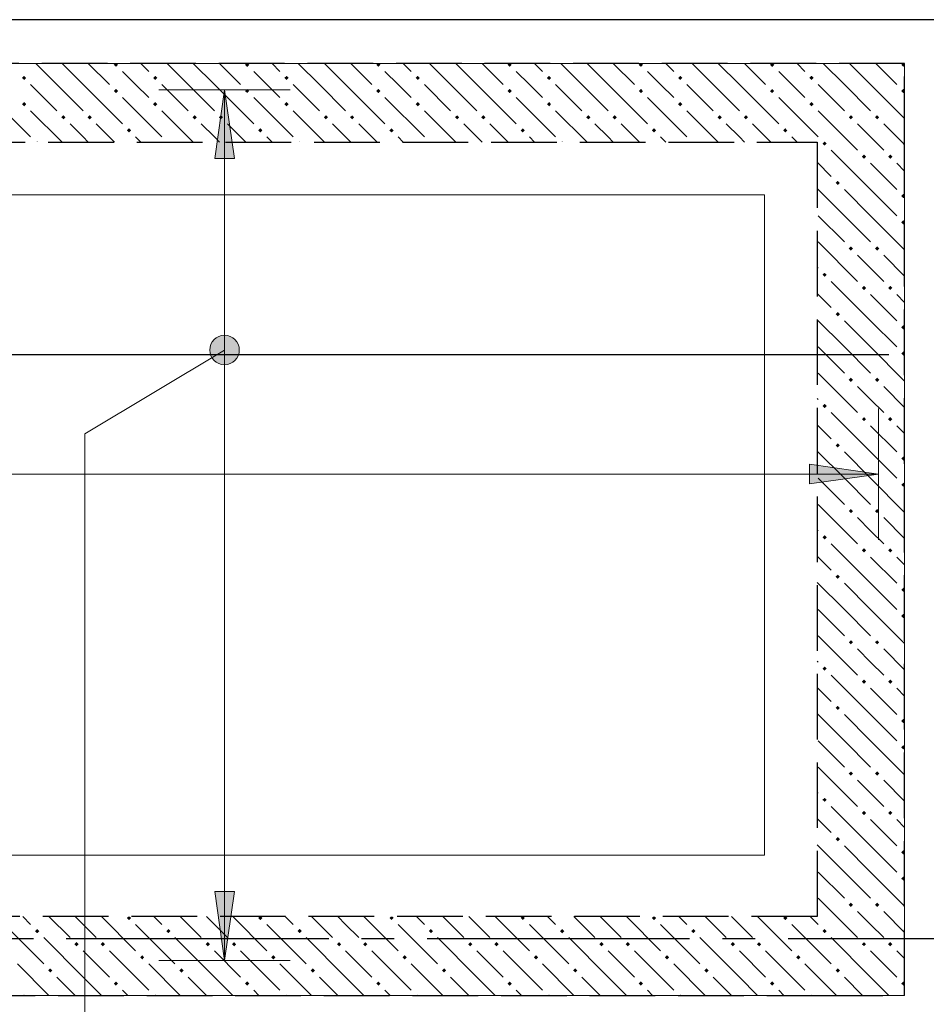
# Model space of a CAD drawing. Header units: millimetres. Extents: x 0 to 21005, y 0 to 14855.
# Tile 22 of 50: x 3831 to 5213, y 11944 to 13444. Entities that reach past the tile are written whole.
import ezdxf

# ---------------------------------------------------------------- set-up
doc = ezdxf.new("R2010")
doc.units = ezdxf.units.MM
doc.linetypes.add('______2', pattern=[135, 100, -35])
doc.linetypes.add('______5', pattern=[550, 400, -50, 50, -50])
for name, color, linetype, lineweight in [('Standard', 7, 'Continuous', 25), ('Общий02', 7, 'Continuous', 18), ('Позиционная метка линия выноска', 7, 'Continuous', 13), ('Фоновоя арматура Х1', 7, 'Continuous', 25)]:
    doc.layers.add(name, color=color, linetype=linetype, lineweight=lineweight)
doc.layers.add('ЖБ Перекрытие верхний уровень', color=7, linetype='Continuous', lineweight=25, true_color=0xe0e0ff)
doc.layers.add('ЖБ Стена верхний уровень', color=7, linetype='Continuous', lineweight=25, true_color=0x006e00)
doc.layers.add('Оси', color=7, linetype='______5', true_color=0x656565)

msp = doc.modelspace()

# ---------------------------------------------------------------- hatches: boundary and pattern name
at = {"layer": 'ЖБ Стена верхний уровень', "linetype": 'Continuous', "lineweight": 18, "transparency": 33554687}
for points in [[(3974.4, 13375.5), (3976.5, 13377.5), (3978.9, 13377.5), (3980.9, 13375.5), (3977.7, 13372.3)], [(4174.4, 13375.5), (4176.5, 13377.5), (4178.9, 13377.5), (4180.9, 13375.5), (4177.7, 13372.3)], [(4374.4, 13375.5), (4376.5, 13377.5), (4378.9, 13377.5), (4380.9, 13375.5), (4377.7, 13372.3)], [(4574.4, 13375.5), (4576.5, 13377.5), (4578.9, 13377.5), (4580.9, 13375.5), (4577.7, 13372.3)], [(4774.4, 13375.5), (4776.5, 13377.5), (4778.9, 13377.5), (4780.9, 13375.5), (4777.7, 13372.3)], [(4974.4, 13375.5), (4976.5, 13377.5), (4978.9, 13377.5), (4980.9, 13375.5), (4977.7, 13372.3)], [(5174.4, 13375.5), (5176.5, 13377.5), (5178.9, 13377.5), (5179.6, 13376.8), (5179.6, 13374.2), (5177.7, 13372.3)], [(3834.4, 13355.5), (3837.7, 13358.7), (3840.9, 13355.5), (3837.7, 13352.3)], [(4034.4, 13355.5), (4037.7, 13358.7), (4040.9, 13355.5), (4037.7, 13352.3)], [(4234.4, 13355.5), (4237.7, 13358.7), (4240.9, 13355.5), (4237.7, 13352.3)], [(4434.4, 13355.5), (4437.7, 13358.7), (4440.9, 13355.5), (4437.7, 13352.3)], [(4634.4, 13355.5), (4637.7, 13358.7), (4640.9, 13355.5), (4637.7, 13352.3)], [(4834.4, 13355.5), (4837.7, 13358.7), (4840.9, 13355.5), (4837.7, 13352.3)], [(5034.4, 13355.5), (5037.7, 13358.7), (5040.9, 13355.5), (5037.7, 13352.3)], [(3974.4, 13335.5), (3977.7, 13338.8), (3980.9, 13335.5), (3977.7, 13332.3)], [(4174.4, 13335.5), (4177.7, 13338.8), (4180.9, 13335.5), (4177.7, 13332.3)], [(4374.4, 13335.5), (4377.7, 13338.8), (4380.9, 13335.5), (4377.7, 13332.3)], [(4574.4, 13335.5), (4577.7, 13338.8), (4580.9, 13335.5), (4577.7, 13332.3)], [(4774.4, 13335.5), (4777.7, 13338.8), (4780.9, 13335.5), (4777.7, 13332.3)], [(4974.4, 13335.5), (4977.7, 13338.8), (4980.9, 13335.5), (4977.7, 13332.3)], [(5174.4, 13335.5), (5177.7, 13338.8), (5179.6, 13336.8), (5179.6, 13334.2), (5177.7, 13332.3)], [(3834.4, 13315.5), (3837.7, 13318.8), (3840.9, 13315.5), (3837.7, 13312.2)], [(4034.4, 13315.5), (4037.7, 13318.8), (4040.9, 13315.5), (4037.7, 13312.2)], [(4234.4, 13315.5), (4237.7, 13318.8), (4240.9, 13315.5), (4237.7, 13312.2)], [(4434.4, 13315.5), (4437.7, 13318.8), (4440.9, 13315.5), (4437.7, 13312.2)], [(4634.4, 13315.5), (4637.7, 13318.8), (4640.9, 13315.5), (4637.7, 13312.2)], [(4834.4, 13315.5), (4837.7, 13318.8), (4840.9, 13315.5), (4837.7, 13312.2)], [(5034.4, 13315.5), (5037.7, 13318.8), (5040.9, 13315.5), (5037.7, 13312.2)], [(3894.4, 13295.5), (3897.7, 13298.7), (3900.9, 13295.5), (3897.7, 13292.3)], [(3934.4, 13295.5), (3937.7, 13298.7), (3940.9, 13295.5), (3937.7, 13292.3)], [(4094.4, 13295.5), (4097.7, 13298.7), (4100.9, 13295.5), (4097.7, 13292.3)], [(4134.4, 13295.5), (4137.7, 13298.7), (4140.9, 13295.5), (4137.7, 13292.3)], [(4294.4, 13295.5), (4297.7, 13298.7), (4300.9, 13295.5), (4297.7, 13292.3)], [(4334.4, 13295.5), (4337.7, 13298.7), (4340.9, 13295.5), (4337.7, 13292.3)], [(4494.4, 13295.5), (4497.7, 13298.7), (4500.9, 13295.5), (4497.7, 13292.3)], [(4534.4, 13295.5), (4537.7, 13298.7), (4540.9, 13295.5), (4537.7, 13292.3)], [(4694.4, 13295.5), (4697.7, 13298.7), (4700.9, 13295.5), (4697.7, 13292.3)], [(4734.4, 13295.5), (4737.7, 13298.7), (4740.9, 13295.5), (4737.7, 13292.3)], [(4894.4, 13295.5), (4897.7, 13298.7), (4900.9, 13295.5), (4897.7, 13292.3)], [(4934.4, 13295.5), (4937.7, 13298.7), (4940.9, 13295.5), (4937.7, 13292.3)], [(5094.4, 13295.5), (5097.7, 13298.7), (5100.9, 13295.5), (5097.7, 13292.3)], [(5134.4, 13295.5), (5137.7, 13298.7), (5140.9, 13295.5), (5137.7, 13292.3)], [(3994.4, 13275.5), (3997.7, 13278.8), (4000.9, 13275.5), (3997.7, 13272.3)], [(4194.4, 13275.5), (4197.7, 13278.8), (4200.9, 13275.5), (4197.7, 13272.3)], [(4394.4, 13275.5), (4397.7, 13278.8), (4400.9, 13275.5), (4397.7, 13272.3)], [(4594.4, 13275.5), (4597.7, 13278.8), (4600.9, 13275.5), (4597.7, 13272.3)], [(4794.4, 13275.5), (4797.7, 13278.8), (4800.9, 13275.5), (4797.7, 13272.3)], [(4994.4, 13275.5), (4997.7, 13278.8), (5000.9, 13275.5), (4997.7, 13272.3)], [(3856.5, 13257.6), (3857.7, 13258.7), (3858.9, 13257.6)], [(4056.5, 13257.6), (4057.7, 13258.7), (4058.9, 13257.6)], [(4256.5, 13257.6), (4257.7, 13258.7), (4258.9, 13257.6)], [(4456.5, 13257.6), (4457.7, 13258.7), (4458.9, 13257.6)], [(4656.5, 13257.6), (4657.7, 13258.7), (4658.9, 13257.6)], [(4856.5, 13257.6), (4857.7, 13258.7), (4858.9, 13257.6)], [(5054.4, 13255.5), (5056.5, 13257.6), (5058.9, 13257.6), (5060.9, 13255.5), (5057.7, 13252.3)], [(5056.5, 13257.6), (5057.7, 13258.7), (5058.9, 13257.6)], [(5114.4, 13235.5), (5117.7, 13238.8), (5120.9, 13235.5), (5117.7, 13232.3)], [(5154.4, 13235.5), (5157.7, 13238.8), (5160.9, 13235.5), (5157.7, 13232.3)], [(5074.4, 13195.5), (5077.7, 13198.7), (5080.9, 13195.5), (5077.7, 13192.3)], [(5174.4, 13175.5), (5177.7, 13178.8), (5179.6, 13176.8), (5179.6, 13174.2), (5177.7, 13172.3)], [(5174.4, 13135.5), (5177.7, 13138.8), (5179.6, 13136.8), (5179.6, 13134.2), (5177.7, 13132.3)], [(5094.4, 13095.5), (5097.7, 13098.7), (5100.9, 13095.5), (5097.7, 13092.3)], [(5134.4, 13095.5), (5137.7, 13098.7), (5140.9, 13095.5), (5137.7, 13092.3)], [(5054.4, 13055.5), (5057.7, 13058.7), (5060.9, 13055.5), (5057.7, 13052.3)], [(5114.4, 13035.5), (5117.7, 13038.8), (5120.9, 13035.5), (5117.7, 13032.3)], [(5154.4, 13035.5), (5157.7, 13038.8), (5160.9, 13035.5), (5157.7, 13032.3)], [(5074.4, 12995.5), (5077.7, 12998.7), (5080.9, 12995.5), (5077.7, 12992.3)], [(5174.4, 12975.5), (5177.7, 12978.8), (5179.6, 12976.8), (5179.6, 12974.2), (5177.7, 12972.3)], [(5174.4, 12935.5), (5177.7, 12938.8), (5179.6, 12936.8), (5179.6, 12934.2), (5177.7, 12932.3)], [(5094.4, 12895.5), (5097.7, 12898.7), (5100.9, 12895.5), (5097.7, 12892.3)], [(5134.4, 12895.5), (5137.7, 12898.7), (5140.9, 12895.5), (5137.7, 12892.3)], [(5054.4, 12855.5), (5057.7, 12858.7), (5060.9, 12855.5), (5057.7, 12852.3)], [(5114.4, 12835.5), (5117.7, 12838.8), (5120.9, 12835.5), (5117.7, 12832.3)], [(5154.4, 12835.5), (5157.7, 12838.8), (5160.9, 12835.5), (5157.7, 12832.3)], [(5074.4, 12795.5), (5077.7, 12798.7), (5080.9, 12795.5), (5077.7, 12792.3)], [(5174.4, 12775.5), (5177.7, 12778.8), (5179.6, 12776.8), (5179.6, 12774.2), (5177.7, 12772.3)], [(5174.4, 12735.5), (5177.7, 12738.8), (5179.6, 12736.8), (5179.6, 12734.2), (5177.7, 12732.3)], [(5094.4, 12695.5), (5097.7, 12698.7), (5100.9, 12695.5), (5097.7, 12692.3)], [(5134.4, 12695.5), (5137.7, 12698.7), (5140.9, 12695.5), (5137.7, 12692.3)], [(5054.4, 12655.5), (5057.7, 12658.7), (5060.9, 12655.5), (5057.7, 12652.3)], [(5114.4, 12635.5), (5117.7, 12638.8), (5120.9, 12635.5), (5117.7, 12632.3)], [(5154.4, 12635.5), (5157.7, 12638.8), (5160.9, 12635.5), (5157.7, 12632.3)], [(5074.4, 12595.5), (5077.7, 12598.7), (5080.9, 12595.5), (5077.7, 12592.3)], [(5174.4, 12575.5), (5177.7, 12578.8), (5179.6, 12576.8), (5179.6, 12574.2), (5177.7, 12572.3)], [(5174.4, 12535.5), (5177.7, 12538.8), (5179.6, 12536.8), (5179.6, 12534.2), (5177.7, 12532.3)], [(5094.4, 12495.5), (5097.7, 12498.7), (5100.9, 12495.5), (5097.7, 12492.3)], [(5134.4, 12495.5), (5137.7, 12498.7), (5140.9, 12495.5), (5137.7, 12492.3)], [(5054.4, 12455.5), (5057.7, 12458.7), (5060.9, 12455.5), (5057.7, 12452.3)], [(5114.4, 12435.5), (5117.7, 12438.8), (5120.9, 12435.5), (5117.7, 12432.3)], [(5154.4, 12435.5), (5157.7, 12438.8), (5160.9, 12435.5), (5157.7, 12432.3)], [(5074.4, 12395.5), (5077.7, 12398.7), (5080.9, 12395.5), (5077.7, 12392.3)], [(5174.4, 12375.5), (5177.7, 12378.8), (5179.6, 12376.8), (5179.6, 12374.2), (5177.7, 12372.3)], [(5174.4, 12335.5), (5177.7, 12338.8), (5179.6, 12336.8), (5179.6, 12334.2), (5177.7, 12332.3)], [(5094.4, 12295.5), (5097.7, 12298.7), (5100.9, 12295.5), (5097.7, 12292.3)], [(5134.4, 12295.5), (5137.7, 12298.7), (5140.9, 12295.5), (5137.7, 12292.3)], [(5054.4, 12255.5), (5057.7, 12258.7), (5060.9, 12255.5), (5057.7, 12252.3)], [(5114.4, 12235.5), (5117.7, 12238.8), (5120.9, 12235.5), (5117.7, 12232.3)], [(5154.4, 12235.5), (5157.7, 12238.8), (5160.9, 12235.5), (5157.7, 12232.3)], [(5074.4, 12195.5), (5077.7, 12198.7), (5080.9, 12195.5), (5077.7, 12192.3)], [(5174.4, 12175.5), (5177.7, 12178.8), (5179.6, 12176.8), (5179.6, 12174.2), (5177.7, 12172.3)], [(5174.4, 12135.5), (5177.7, 12138.8), (5179.6, 12136.8), (5179.6, 12134.2), (5177.7, 12132.3)], [(5094.4, 12095.5), (5097.7, 12098.7), (5100.9, 12095.5), (5097.7, 12092.3)], [(5134.4, 12095.5), (5137.7, 12098.7), (5140.9, 12095.5), (5137.7, 12092.3)], [(3994.4, 12075.5), (3996.5, 12077.5), (3998.9, 12077.5), (4000.9, 12075.5), (3997.7, 12072.3)], [(4194.4, 12075.5), (4196.5, 12077.5), (4198.9, 12077.5), (4200.9, 12075.5), (4197.7, 12072.3)], [(4394.4, 12075.5), (4396.5, 12077.5), (4398.9, 12077.5), (4400.9, 12075.5), (4397.7, 12072.3)], [(4594.4, 12075.5), (4596.5, 12077.5), (4598.9, 12077.5), (4600.9, 12075.5), (4597.7, 12072.3)], [(4794.4, 12075.5), (4796.5, 12077.5), (4798.9, 12077.5), (4800.9, 12075.5), (4797.7, 12072.3)], [(4994.4, 12075.5), (4996.4, 12077.5), (4998.9, 12077.5), (5000.9, 12075.5), (4997.7, 12072.3)], [(3854.4, 12055.5), (3857.7, 12058.7), (3860.9, 12055.5), (3857.7, 12052.3)], [(4054.4, 12055.5), (4057.7, 12058.7), (4060.9, 12055.5), (4057.7, 12052.3)], [(4254.4, 12055.5), (4257.7, 12058.7), (4260.9, 12055.5), (4257.7, 12052.3)], [(4454.4, 12055.5), (4457.7, 12058.7), (4460.9, 12055.5), (4457.7, 12052.3)], [(4654.4, 12055.5), (4657.7, 12058.7), (4660.9, 12055.5), (4657.7, 12052.3)], [(4854.4, 12055.5), (4857.7, 12058.7), (4860.9, 12055.5), (4857.7, 12052.3)], [(5054.4, 12055.5), (5057.7, 12058.7), (5060.9, 12055.5), (5057.7, 12052.3)], [(3914.4, 12035.5), (3917.7, 12038.8), (3920.9, 12035.5), (3917.7, 12032.3)], [(3954.4, 12035.5), (3957.7, 12038.8), (3960.9, 12035.5), (3957.7, 12032.3)], [(4114.4, 12035.5), (4117.7, 12038.8), (4120.9, 12035.5), (4117.7, 12032.3)], [(4154.4, 12035.5), (4157.7, 12038.8), (4160.9, 12035.5), (4157.7, 12032.3)], [(4314.4, 12035.5), (4317.7, 12038.8), (4320.9, 12035.5), (4317.7, 12032.3)], [(4354.4, 12035.5), (4357.7, 12038.8), (4360.9, 12035.5), (4357.7, 12032.3)], [(4514.4, 12035.5), (4517.7, 12038.8), (4520.9, 12035.5), (4517.7, 12032.3)], [(4554.4, 12035.5), (4557.7, 12038.8), (4560.9, 12035.5), (4557.7, 12032.3)], [(4714.4, 12035.5), (4717.7, 12038.8), (4720.9, 12035.5), (4717.7, 12032.3)], [(4754.4, 12035.5), (4757.7, 12038.8), (4760.9, 12035.5), (4757.7, 12032.3)], [(4914.4, 12035.5), (4917.7, 12038.8), (4920.9, 12035.5), (4917.7, 12032.3)], [(4954.4, 12035.5), (4957.7, 12038.8), (4960.9, 12035.5), (4957.7, 12032.3)], [(5114.4, 12035.5), (5117.7, 12038.8), (5120.9, 12035.5), (5117.7, 12032.3)], [(5154.4, 12035.5), (5157.7, 12038.8), (5160.9, 12035.5), (5157.7, 12032.3)], [(4014.4, 12015.5), (4017.7, 12018.8), (4020.9, 12015.5), (4017.7, 12012.2)], [(4214.4, 12015.5), (4217.7, 12018.8), (4220.9, 12015.5), (4217.7, 12012.2)], [(4414.4, 12015.5), (4417.7, 12018.8), (4420.9, 12015.5), (4417.7, 12012.2)], [(4614.4, 12015.5), (4617.7, 12018.8), (4620.9, 12015.5), (4617.7, 12012.2)], [(4814.4, 12015.5), (4817.7, 12018.8), (4820.9, 12015.5), (4817.7, 12012.2)], [(5014.4, 12015.5), (5017.7, 12018.8), (5020.9, 12015.5), (5017.7, 12012.2)], [(3874.4, 11995.5), (3877.7, 11998.7), (3880.9, 11995.5), (3877.7, 11992.3)], [(4074.4, 11995.5), (4077.7, 11998.7), (4080.9, 11995.5), (4077.7, 11992.3)], [(4274.4, 11995.5), (4277.7, 11998.7), (4280.9, 11995.5), (4277.7, 11992.3)], [(4474.4, 11995.5), (4477.7, 11998.7), (4480.9, 11995.5), (4477.7, 11992.3)], [(4674.4, 11995.5), (4677.7, 11998.7), (4680.9, 11995.5), (4677.7, 11992.3)], [(4874.4, 11995.5), (4877.7, 11998.7), (4880.9, 11995.5), (4877.7, 11992.3)], [(5074.4, 11995.5), (5077.7, 11998.7), (5080.9, 11995.5), (5077.7, 11992.3)], [(3974.4, 11975.5), (3977.7, 11978.8), (3980.9, 11975.5), (3977.7, 11972.3)], [(4174.4, 11975.5), (4177.7, 11978.8), (4180.9, 11975.5), (4177.7, 11972.3)], [(4374.4, 11975.5), (4377.7, 11978.8), (4380.9, 11975.5), (4377.7, 11972.3)], [(4574.4, 11975.5), (4577.7, 11978.8), (4580.9, 11975.5), (4577.7, 11972.3)], [(4774.4, 11975.5), (4777.7, 11978.8), (4780.9, 11975.5), (4777.7, 11972.3)], [(4974.4, 11975.5), (4977.7, 11978.8), (4980.9, 11975.5), (4977.7, 11972.3)], [(5174.4, 11975.5), (5177.7, 11978.8), (5179.6, 11976.8), (5179.6, 11974.2), (5177.7, 11972.3)], [(3836.5, 11957.6), (3837.7, 11958.7), (3838.9, 11957.6)], [(4036.5, 11957.6), (4037.7, 11958.7), (4038.9, 11957.6)], [(4236.5, 11957.6), (4237.7, 11958.7), (4238.9, 11957.6)], [(4436.5, 11957.6), (4437.7, 11958.7), (4438.9, 11957.6)], [(4636.5, 11957.6), (4637.7, 11958.7), (4638.9, 11957.6)], [(4836.5, 11957.6), (4837.7, 11958.7), (4838.9, 11957.6)], [(5036.5, 11957.6), (5037.7, 11958.7), (5038.9, 11957.6)]]:
    msp.add_hatch(color=7, dxfattribs=at).paths.add_polyline_path(points, flags=16)
at = {"layer": 'Общий02', "linetype": 'Continuous', "lineweight": 13, "transparency": 33554687}
for points in [[(4158.2, 13232.5), (4143.2, 13337.5), (4128.2, 13232.5)], [(5034.6, 12736.9), (5139.6, 12751.9), (5034.6, 12766.9)]]:
    msp.add_hatch(color=7, dxfattribs=at).paths.add_polyline_path(points)
msp.add_hatch(color=7, dxfattribs=at).paths.add_polyline_path([(4158.2, 12115.9), (4143.2, 12010.9), (4128.2, 12115.9)], flags=16)
at = {"layer": 'Позиционная метка линия выноска', "linetype": 'Continuous', "lineweight": 13, "transparency": 33554687}
for points in [[(4131.6, 12960.2), (4162.8, 12930.1), (4142.8, 12963.3)], [(4142.8, 12963.3), (4162.8, 12930.1), (4165.5, 12941.2)], [(4142.8, 12963.3), (4165.5, 12941.2), (4154, 12960.5)], [(4120.8, 12940.6), (4143.5, 12918.5), (4123.6, 12951.7)], [(4123.6, 12951.7), (4154.7, 12921.6), (4131.6, 12960.2)], [(4123.6, 12951.7), (4143.5, 12918.5), (4154.7, 12921.6)], [(4131.6, 12960.2), (4154.7, 12921.6), (4162.8, 12930.1)], [(4154, 12960.5), (4165.5, 12941.2), (4162.5, 12952.5)], [(4132.3, 12921.3), (4120.8, 12940.6), (4123.9, 12929.3)], [(4120.8, 12940.6), (4132.3, 12921.3), (4143.5, 12918.5)]]:
    msp.add_hatch(color=7, dxfattribs=at).paths.add_polyline_path(points)

# ---------------------------------------------------------------- linework, layer by layer
at = {"layer": 'Standard', "color": 254, "linetype": 'Continuous', "lineweight": 25, "true_color": 0xc4c4ff, "transparency": 33554687}
msp.add_lwpolyline([(2939.1, 11804.1), (5246.3, 11804.1), (5246.3, 13444.2), (2939.1, 13444.2), (2939.1, 11804.1)], dxfattribs=at)
at = {"layer": 'ЖБ Перекрытие верхний уровень', "color": 7, "linetype": 'Continuous', "lineweight": 18, "transparency": 33554687}
for p, q in [((5179.6, 13377.5), (3079.6, 13377.5)), ((5179.6, 11957.6), (5179.6, 13377.5)), ((3079.6, 11957.6), (5179.6, 11957.6))]:
    msp.add_line(p, q, dxfattribs=at)
at = {"layer": 'ЖБ Стена верхний уровень', "color": 251, "linetype": '______2', "lineweight": -3, "true_color": 0x656565, "transparency": 33554687}
for p, q in [((5179.6, 13377.5), (3079.6, 13377.5)), ((5179.6, 13257.6), (5179.6, 13377.5)), ((3199.6, 13257.6), (5046.3, 13257.6)), ((5046.3, 13257.6), (5046.3, 12077.5)), ((5179.6, 11957.6), (5179.6, 13257.6)), ((5046.3, 12077.5), (3199.6, 12077.5)), ((3079.6, 11957.6), (5046.3, 11957.6)), ((5046.3, 11957.6), (5179.6, 11957.6))]:
    msp.add_line(p, q, dxfattribs=at)
at = {"layer": 'ЖБ Стена верхний уровень', "color": 9, "linetype": 'Continuous', "lineweight": 18, "true_color": 0xc7c7c7, "transparency": 33554687}
for p, q in [((3887.7, 13345.5), (3855.6, 13377.5)), ((3895.6, 13377.5), (3927.7, 13345.5)), ((3935.6, 13377.5), (3967.7, 13345.5)), ((4015.6, 13377.5), (4027.7, 13365.5)), ((4087.7, 13345.5), (4055.6, 13377.5)), ((4095.6, 13377.5), (4127.7, 13345.5)), ((4135.6, 13377.5), (4167.7, 13345.5)), ((4215.6, 13377.5), (4227.7, 13365.5)), ((4287.7, 13345.5), (4255.6, 13377.5)), ((4295.6, 13377.5), (4327.7, 13345.5)), ((4335.6, 13377.5), (4367.7, 13345.5)), ((4415.6, 13377.5), (4427.7, 13365.5)), ((4487.7, 13345.5), (4455.6, 13377.5)), ((4495.6, 13377.5), (4527.7, 13345.5)), ((4535.6, 13377.5), (4567.7, 13345.5)), ((4615.6, 13377.5), (4627.7, 13365.5)), ((4687.7, 13345.5), (4655.6, 13377.5)), ((4695.6, 13377.5), (4727.7, 13345.5)), ((4735.6, 13377.5), (4767.7, 13345.5)), ((4815.6, 13377.5), (4827.7, 13365.5)), ((4887.7, 13345.5), (4855.6, 13377.5)), ((4895.6, 13377.5), (4927.7, 13345.5)), ((4935.6, 13377.5), (4967.7, 13345.5)), ((5015.6, 13377.5), (5027.7, 13365.5)), ((5087.7, 13345.5), (5055.6, 13377.5)), ((5095.6, 13377.5), (5127.7, 13345.5)), ((5135.6, 13377.5), (5167.7, 13345.5)), ((4007.7, 13345.5), (3987.7, 13365.5)), ((4207.7, 13345.5), (4187.7, 13365.5)), ((4407.7, 13345.5), (4387.7, 13365.5)), ((4607.7, 13345.5), (4587.7, 13365.5)), ((4807.7, 13345.5), (4787.7, 13365.5)), ((5007.7, 13345.5), (4987.7, 13365.5)), ((3847.7, 13345.5), (3887.7, 13305.5)), ((3887.7, 13345.5), (3927.7, 13305.5)), ((3927.7, 13345.5), (3987.7, 13285.5)), ((4027.7, 13325.5), (4007.7, 13345.5)), ((4047.7, 13345.5), (4087.7, 13305.5)), ((4087.7, 13345.5), (4127.7, 13305.5)), ((4127.7, 13345.5), (4187.7, 13285.5)), ((4227.7, 13325.5), (4207.7, 13345.5)), ((4247.7, 13345.5), (4287.7, 13305.5)), ((4287.7, 13345.5), (4327.7, 13305.5)), ((4327.7, 13345.5), (4387.7, 13285.5)), ((4427.7, 13325.5), (4407.7, 13345.5)), ((4447.7, 13345.5), (4487.7, 13305.5)), ((4487.7, 13345.5), (4527.7, 13305.5)), ((4527.7, 13345.5), (4587.7, 13285.5)), ((4627.7, 13325.5), (4607.7, 13345.5)), ((4647.7, 13345.5), (4687.7, 13305.5)), ((4687.7, 13345.5), (4727.7, 13305.5)), ((4727.7, 13345.5), (4787.7, 13285.5)), ((4827.7, 13325.5), (4807.7, 13345.5)), ((4847.7, 13345.5), (4887.7, 13305.5)), ((4887.7, 13345.5), (4927.7, 13305.5)), ((4927.7, 13345.5), (4987.7, 13285.5)), ((5027.7, 13325.5), (5007.7, 13345.5)), ((5047.7, 13345.5), (5087.7, 13305.5)), ((5087.7, 13345.5), (5127.7, 13305.5)), ((5127.7, 13345.5), (5179.6, 13293.5)), ((3787.7, 13325.5), (3847.7, 13265.5)), ((3987.7, 13325.5), (4047.7, 13265.5)), ((4187.7, 13325.5), (4247.7, 13265.5)), ((4387.7, 13325.5), (4447.7, 13265.5)), ((4587.7, 13325.5), (4647.7, 13265.5)), ((4787.7, 13325.5), (4847.7, 13265.5)), ((4987.7, 13325.5), (5047.7, 13265.5)), ((3847.7, 13305.5), (3895.6, 13257.6)), ((4047.7, 13305.5), (4095.6, 13257.6)), ((4247.7, 13305.5), (4295.6, 13257.6)), ((4447.7, 13305.5), (4495.6, 13257.6)), ((4647.7, 13305.5), (4695.6, 13257.6)), ((4847.7, 13305.5), (4895.6, 13257.6)), ((5047.7, 13305.5), (5095.6, 13257.6)), ((3927.7, 13265.5), (3907.7, 13285.5)), ((3947.7, 13285.5), (3975.6, 13257.6)), ((4127.7, 13265.5), (4107.7, 13285.5)), ((4147.7, 13285.5), (4175.6, 13257.6)), ((4327.7, 13265.5), (4307.7, 13285.5)), ((4347.7, 13285.5), (4375.6, 13257.6)), ((4527.7, 13265.5), (4507.7, 13285.5)), ((4547.7, 13285.5), (4575.6, 13257.6)), ((4727.7, 13265.5), (4707.7, 13285.5)), ((4747.7, 13285.5), (4775.6, 13257.6)), ((4927.7, 13265.5), (4907.7, 13285.5)), ((4947.7, 13285.5), (4975.6, 13257.6)), ((5127.7, 13265.5), (5107.7, 13285.5)), ((5147.7, 13285.5), (5175.6, 13257.6)), ((3935.6, 13257.6), (3927.7, 13265.5)), ((4007.7, 13265.5), (4015.6, 13257.6)), ((4135.6, 13257.6), (4127.7, 13265.5)), ((4207.7, 13265.5), (4215.6, 13257.6)), ((4335.6, 13257.6), (4327.7, 13265.5)), ((4407.7, 13265.5), (4415.6, 13257.6)), ((4535.6, 13257.6), (4527.7, 13265.5)), ((4607.7, 13265.5), (4615.6, 13257.6)), ((4735.6, 13257.6), (4727.7, 13265.5)), ((4807.7, 13265.5), (4815.6, 13257.6)), ((4935.6, 13257.6), (4927.7, 13265.5)), ((5007.7, 13265.5), (5015.6, 13257.6)), ((5135.6, 13257.6), (5127.7, 13265.5)), ((5095.6, 13257.6), (5107.7, 13245.5)), ((5147.7, 13245.5), (5135.6, 13257.6)), ((5175.6, 13257.6), (5179.6, 13253.5)), ((5127.7, 13185.5), (5067.7, 13245.5)), ((5046.3, 13226.9), (5067.7, 13205.5)), ((5127.7, 13225.5), (5167.7, 13185.5)), ((5167.7, 13225.5), (5179.6, 13213.5)), ((5087.7, 13145.5), (5046.3, 13186.9)), ((5087.7, 13185.5), (5127.7, 13145.5)), ((5127.7, 13185.5), (5167.7, 13145.5)), ((5047.7, 13145.5), (5087.7, 13105.5)), ((5087.7, 13145.5), (5127.7, 13105.5)), ((5127.7, 13145.5), (5179.6, 13093.5)), ((5047.7, 13105.5), (5107.7, 13045.5)), ((5127.7, 13065.5), (5107.7, 13085.5)), ((5147.7, 13085.5), (5179.6, 13053.5)), ((5046.3, 13066.9), (5047.7, 13065.5)), ((5147.7, 13045.5), (5127.7, 13065.5)), ((5127.7, 12985.5), (5067.7, 13045.5)), ((5046.3, 13026.9), (5067.7, 13005.5)), ((5127.7, 13025.5), (5167.7, 12985.5)), ((5167.7, 13025.5), (5179.6, 13013.5)), ((5087.7, 12945.5), (5046.3, 12986.9)), ((5087.7, 12985.5), (5127.7, 12945.5)), ((5127.7, 12985.5), (5167.7, 12945.5)), ((5047.7, 12945.5), (5087.7, 12905.5)), ((5087.7, 12945.5), (5127.7, 12905.5)), ((5127.7, 12945.5), (5179.6, 12893.5)), ((5047.7, 12905.5), (5107.7, 12845.5)), ((5127.7, 12865.5), (5107.7, 12885.5)), ((5147.7, 12885.5), (5179.6, 12853.5)), ((5046.3, 12866.9), (5047.7, 12865.5)), ((5147.7, 12845.5), (5127.7, 12865.5)), ((5127.7, 12785.5), (5067.7, 12845.5)), ((5046.3, 12826.9), (5067.7, 12805.5)), ((5127.7, 12825.5), (5167.7, 12785.5)), ((5167.7, 12825.5), (5179.6, 12813.5)), ((5087.7, 12745.5), (5046.3, 12786.9)), ((5087.7, 12785.5), (5127.7, 12745.5)), ((5127.7, 12785.5), (5167.7, 12745.5)), ((5047.7, 12745.5), (5087.7, 12705.5)), ((5087.7, 12745.5), (5127.7, 12705.5)), ((5127.7, 12745.5), (5179.6, 12693.5)), ((5047.7, 12705.5), (5107.7, 12645.5)), ((5127.7, 12665.5), (5107.7, 12685.5)), ((5147.7, 12685.5), (5179.6, 12653.5)), ((5046.3, 12666.9), (5047.7, 12665.5)), ((5147.7, 12645.5), (5127.7, 12665.5)), ((5127.7, 12585.5), (5067.7, 12645.5)), ((5046.3, 12626.9), (5067.7, 12605.5)), ((5127.7, 12625.5), (5167.7, 12585.5)), ((5167.7, 12625.5), (5179.6, 12613.5)), ((5087.7, 12545.5), (5046.3, 12586.9)), ((5087.7, 12585.5), (5127.7, 12545.5)), ((5127.7, 12585.5), (5167.7, 12545.5)), ((5047.7, 12545.5), (5087.7, 12505.5)), ((5087.7, 12545.5), (5127.7, 12505.5)), ((5127.7, 12545.5), (5179.6, 12493.5)), ((5047.7, 12505.5), (5107.7, 12445.5)), ((5127.7, 12465.5), (5107.7, 12485.5)), ((5147.7, 12485.5), (5179.6, 12453.5)), ((5046.3, 12466.9), (5047.7, 12465.5)), ((5147.7, 12445.5), (5127.7, 12465.5)), ((5127.7, 12385.5), (5067.7, 12445.5)), ((5046.3, 12426.9), (5067.7, 12405.5)), ((5127.7, 12425.5), (5167.7, 12385.5)), ((5167.7, 12425.5), (5179.6, 12413.5)), ((5087.7, 12345.5), (5046.3, 12386.9)), ((5087.7, 12385.5), (5127.7, 12345.5)), ((5127.7, 12385.5), (5167.7, 12345.5)), ((5047.7, 12345.5), (5087.7, 12305.5)), ((5087.7, 12345.5), (5127.7, 12305.5)), ((5127.7, 12345.5), (5179.6, 12293.5)), ((5047.7, 12305.5), (5107.7, 12245.5)), ((5127.7, 12265.5), (5107.7, 12285.5)), ((5147.7, 12285.5), (5179.6, 12253.5)), ((5046.3, 12266.9), (5047.7, 12265.5)), ((5147.7, 12245.5), (5127.7, 12265.5)), ((5127.7, 12185.5), (5067.7, 12245.5)), ((5046.3, 12226.9), (5067.7, 12205.5)), ((5127.7, 12225.5), (5167.7, 12185.5)), ((5167.7, 12225.5), (5179.6, 12213.5)), ((5087.7, 12145.5), (5046.3, 12186.9)), ((5087.7, 12185.5), (5127.7, 12145.5)), ((5127.7, 12185.5), (5167.7, 12145.5)), ((5047.7, 12145.5), (5087.7, 12105.5)), ((5087.7, 12145.5), (5127.7, 12105.5)), ((5127.7, 12145.5), (5179.6, 12093.5)), ((5047.7, 12105.5), (5107.7, 12045.5)), ((3835.6, 12077.5), (3847.7, 12065.5)), ((3875.6, 12077.5), (3907.7, 12045.5)), ((3927.7, 12065.5), (3915.6, 12077.5)), ((3955.6, 12077.5), (4007.7, 12025.5)), ((4035.6, 12077.5), (4047.7, 12065.5)), ((4075.6, 12077.5), (4107.7, 12045.5)), ((4127.7, 12065.5), (4115.6, 12077.5)), ((4155.6, 12077.5), (4207.7, 12025.5)), ((4235.6, 12077.5), (4247.7, 12065.5)), ((4275.6, 12077.5), (4307.7, 12045.5)), ((4327.7, 12065.5), (4315.6, 12077.5)), ((4355.6, 12077.5), (4407.7, 12025.5)), ((4435.6, 12077.5), (4447.7, 12065.5)), ((4475.6, 12077.5), (4507.7, 12045.5)), ((4527.7, 12065.5), (4515.6, 12077.5)), ((4555.6, 12077.5), (4607.7, 12025.5)), ((4635.6, 12077.5), (4647.7, 12065.5)), ((4675.6, 12077.5), (4707.7, 12045.5)), ((4727.7, 12065.5), (4715.6, 12077.5)), ((4755.6, 12077.5), (4807.7, 12025.5)), ((4835.6, 12077.5), (4847.7, 12065.5)), ((4875.6, 12077.5), (4907.7, 12045.5)), ((4927.7, 12065.5), (4915.6, 12077.5)), ((4955.6, 12077.5), (5007.7, 12025.5)), ((5035.6, 12077.5), (5046.3, 12066.9)), ((5127.7, 12065.5), (5107.7, 12085.5)), ((5147.7, 12085.5), (5179.6, 12053.5)), ((3807.7, 12065.5), (3867.7, 12005.5)), ((3947.7, 12045.5), (3927.7, 12065.5)), ((4007.7, 12065.5), (4067.7, 12005.5)), ((4147.7, 12045.5), (4127.7, 12065.5)), ((4207.7, 12065.5), (4267.7, 12005.5)), ((4347.7, 12045.5), (4327.7, 12065.5)), ((4407.7, 12065.5), (4467.7, 12005.5)), ((4547.7, 12045.5), (4527.7, 12065.5)), ((4607.7, 12065.5), (4667.7, 12005.5)), ((4747.7, 12045.5), (4727.7, 12065.5)), ((4807.7, 12065.5), (4867.7, 12005.5)), ((4947.7, 12045.5), (4927.7, 12065.5)), ((5007.7, 12065.5), (5046.3, 12026.9)), ((5046.3, 12066.9), (5047.7, 12065.5)), ((5147.7, 12045.5), (5127.7, 12065.5)), ((3927.7, 11985.5), (3867.7, 12045.5)), ((4127.7, 11985.5), (4067.7, 12045.5)), ((4327.7, 11985.5), (4267.7, 12045.5)), ((4527.7, 11985.5), (4467.7, 12045.5)), ((4727.7, 11985.5), (4667.7, 12045.5)), ((4927.7, 11985.5), (4867.7, 12045.5)), ((5127.7, 11985.5), (5067.7, 12045.5)), ((3927.7, 12025.5), (3967.7, 11985.5)), ((3967.7, 12025.5), (4027.7, 11965.5)), ((4127.7, 12025.5), (4167.7, 11985.5)), ((4167.7, 12025.5), (4227.7, 11965.5)), ((4327.7, 12025.5), (4367.7, 11985.5)), ((4367.7, 12025.5), (4427.7, 11965.5)), ((4527.7, 12025.5), (4567.7, 11985.5)), ((4567.7, 12025.5), (4627.7, 11965.5)), ((4727.7, 12025.5), (4767.7, 11985.5)), ((4767.7, 12025.5), (4827.7, 11965.5)), ((4927.7, 12025.5), (4967.7, 11985.5)), ((4967.7, 12025.5), (5027.7, 11965.5)), ((5046.3, 12026.9), (5067.7, 12005.5)), ((5127.7, 12025.5), (5167.7, 11985.5)), ((5167.7, 12025.5), (5179.6, 12013.5)), ((3875.6, 11957.6), (3827.7, 12005.5)), ((4075.6, 11957.6), (4027.7, 12005.5)), ((4275.6, 11957.6), (4227.7, 12005.5)), ((4475.6, 11957.6), (4427.7, 12005.5)), ((4675.6, 11957.6), (4627.7, 12005.5)), ((4875.6, 11957.6), (4827.7, 12005.5)), ((5046.3, 11986.9), (5027.7, 12005.5)), ((3887.7, 11985.5), (3915.6, 11957.6)), ((3927.7, 11985.5), (3955.6, 11957.6)), ((4087.7, 11985.5), (4115.6, 11957.6)), ((4127.7, 11985.5), (4155.6, 11957.6)), ((4287.7, 11985.5), (4315.6, 11957.6)), ((4327.7, 11985.5), (4355.6, 11957.6)), ((4487.7, 11985.5), (4515.6, 11957.6)), ((4527.7, 11985.5), (4555.6, 11957.6)), ((4687.7, 11985.5), (4715.6, 11957.6)), ((4727.7, 11985.5), (4755.6, 11957.6)), ((4887.7, 11985.5), (4915.6, 11957.6)), ((4927.7, 11985.5), (4955.6, 11957.6)), ((5075.6, 11957.6), (5046.3, 11986.9)), ((5087.7, 11985.5), (5115.6, 11957.6)), ((5127.7, 11985.5), (5155.6, 11957.6)), ((3995.6, 11957.6), (3987.7, 11965.5)), ((4195.6, 11957.6), (4187.7, 11965.5)), ((4395.6, 11957.6), (4387.7, 11965.5)), ((4595.6, 11957.6), (4587.7, 11965.5)), ((4795.6, 11957.6), (4787.7, 11965.5)), ((4995.6, 11957.6), (4987.7, 11965.5))]:
    msp.add_line(p, q, dxfattribs=at)
at = {"layer": 'Общий02', "color": 251, "linetype": 'Continuous', "lineweight": 13, "true_color": 0x494949, "transparency": 33554687}
for p, q in [((4043.2, 13337.5), (4243.2, 13337.5)), ((4143.2, 13337.5), (4128.2, 13232.5)), ((4143.2, 12010.9), (4143.2, 13337.5)), ((4143.2, 13337.5), (4143.2, 13337.5)), ((4143.2, 13337.5), (4143.2, 13337.5)), ((4143.2, 13337.5), (4143.2, 13337.5)), ((4158.2, 13232.5), (4143.2, 13337.5)), ((4128.2, 13232.5), (4158.2, 13232.5)), ((4143.2, 13232.5), (4143.2, 13225)), ((5139.6, 12651.9), (5139.6, 12851.9)), ((5139.6, 12751.9), (5034.6, 12766.9)), ((5034.6, 12766.9), (5034.6, 12736.9)), ((3112.3, 12751.9), (5139.6, 12751.9)), ((5034.6, 12751.9), (5027.1, 12751.9)), ((5034.6, 12736.9), (5139.6, 12751.9)), ((5139.6, 12751.9), (5139.6, 12751.9)), ((5139.6, 12751.9), (5139.6, 12751.9)), ((5139.6, 12751.9), (5139.6, 12751.9)), ((4143.2, 12115.9), (4143.2, 12123.4)), ((4143.2, 12010.9), (4128.2, 12115.9)), ((4128.2, 12115.9), (4158.2, 12115.9)), ((4158.2, 12115.9), (4143.2, 12010.9)), ((4043.2, 12010.9), (4243.2, 12010.9)), ((4143.2, 12010.9), (4143.2, 12010.9)), ((4143.2, 12010.9), (4143.2, 12010.9)), ((4143.2, 12010.9), (4143.2, 12010.9))]:
    msp.add_line(p, q, dxfattribs=at)
msp.add_lwpolyline([(3340.5, 13337.5), (3340.5, 12171), (4966.2, 12171), (4966.2, 13177.4), (3199.6, 13177.4)], dxfattribs=at)
at = {"layer": 'Оси', "color": 8, "linetype": '______5', "lineweight": -3, "transparency": 33554687}
msp.add_line((2801.9, 12044.2), (6139.9, 12044.2), dxfattribs=at)
at = {"layer": 'Позиционная метка линия выноска', "color": 7, "linetype": 'Continuous', "lineweight": 13, "transparency": 33554687}
for p, q in [((4131.6, 12960.2), (4131.6, 12960.2)), ((4162.5, 12952.5), (4162.5, 12952.5)), ((4123.9, 12929.3), (4123.9, 12929.3)), ((4154.7, 12921.6), (4154.7, 12921.6))]:
    msp.add_line(p, q, dxfattribs=at)
msp.add_lwpolyline([(1823.5, 11846.5), (3930.2, 11846.5), (3930.2, 12813.2), (4143.2, 12940.9)], dxfattribs=at)
msp.add_circle((4143.2, 12940.9), 22.5, dxfattribs=at)
at = {"layer": 'Фоновоя арматура Х1', "color": 7, "linetype": 'Continuous', "lineweight": 25, "transparency": 33554687}
msp.add_line((3103.6, 12934.2), (5155.6, 12934.2), dxfattribs=at)

doc.saveas('drawing.dxf')
